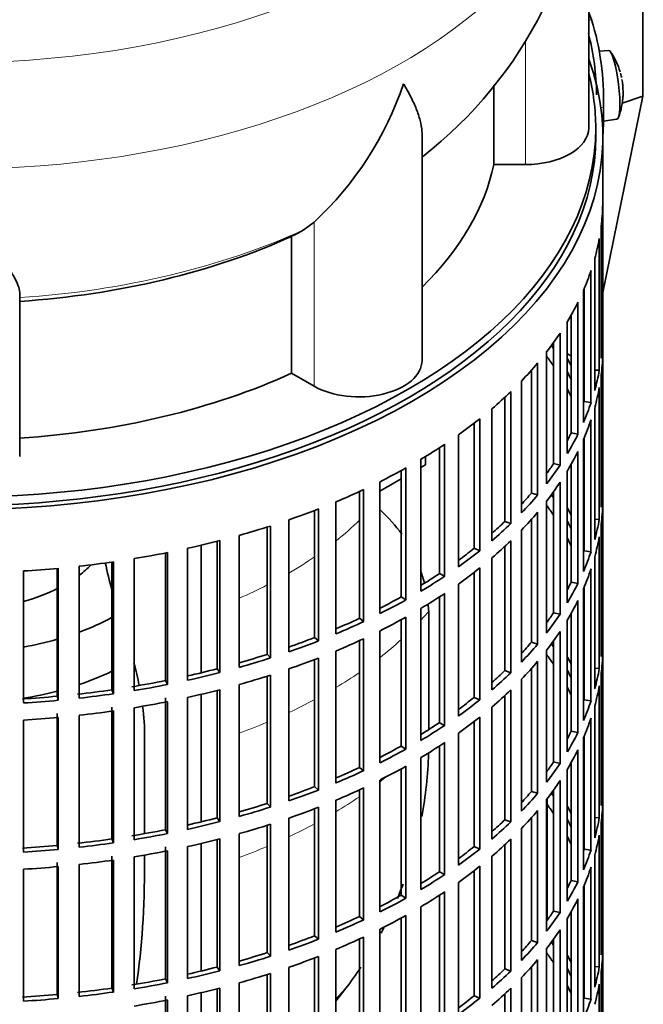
# Model space of a CAD drawing. Header units: millimetres. Extents: x 166 to 773, y -2192 to 1796.
# Tile 4 of 20: x 685 to 773, y -2082 to -1942. Entities that reach past the tile are written whole.
import ezdxf

# ---------------------------------------------------------------- set-up
doc = ezdxf.new("R2010")
doc.units = ezdxf.units.MM
for name, color, linetype in [('M5X8_UNI7687', 7, 'Continuous'), ('VSI134_DIFFUSORE', 7, 'Continuous'), ('VSI134_FILTRO_A', 7, 'Continuous'), ('VSI134_GIUNTO_8×', 7, 'Continuous'), ('VSI134_SUPPORTO_', 7, 'Continuous'), ('VSI134_TERMINALE', 7, 'Continuous')]:
    doc.layers.add(name, color=color, linetype=linetype)

# ---------------------------------------------------------------- blocks, each defined once
blk = doc.blocks.new('SE4')
at = {"layer": 'M5X8_UNI7687', "color": 7, "linetype": 'Continuous', "lineweight": 35}
for p, q in [((768.38, -1946.24), (767.08, -1946.36)), ((767.65, -1956.32), (769.58, -1956.03))]:
    blk.add_line(p, q, dxfattribs=at)
for centre, radius, start, end in [((760.47, -1952.18), 10, 16.6957, 35.0127), ((760.47, -1952.18), 10, 11.8797, 13.5278), ((1136.57, -1895.62), 370.34, 188.5064, 188.6141), ((760.47, -1952.18), 10, 338.98, 357.2751)]:
    blk.add_arc(centre, radius, start, end, dxfattribs=at)
for centre, major_axis, ratio, start_param, end_param in [((768.98, -1951.13), (0.6, -4.89), 0.169759, 0.004788, 3.136805), ((760.45, -1952.09), (-9.78, -2.08), 0.810411, 3.163117, 3.206609), ((760.48, -1952.3), (-9.94, -1.06), 0.589949, 3.053564, 3.168123), ((761.99, -1950.18), (7.36, -5.62), 0.747167, 0.443437, 0.593129)]:
    blk.add_ellipse(centre, major_axis=major_axis, ratio=ratio, start_param=start_param, end_param=end_param, dxfattribs=at)
at = {"layer": 'VSI134_DIFFUSORE', "color": 7, "linetype": 'Continuous', "lineweight": 35}
for p, q in [((765.57, -1957.29), (765.57, -1914.23)), ((752.04, -1951.18), (752.04, -1962.49)), ((741.84, -1990.36), (741.84, -1958.22)), ((752.04, -1962.49), (756.57, -1962.49)), ((726.48, -1970.69), (725.06, -1971.74)), ((723.28, -1972.71), (723.28, -1992.18)), ((684.57, -2004.06), (684.57, -1980.71)), ((723.28, -1992.18), (726.48, -1994.03))]:
    blk.add_line(p, q, dxfattribs=at)
at = {"layer": 'VSI134_DIFFUSORE', "color": 4, "linetype": 'Continuous', "lineweight": 9}
for p, q in [((756.57, -1962.49), (756.57, -1944.77)), ((726.48, -1994.03), (726.48, -1970.69))]:
    blk.add_line(p, q, dxfattribs=at)
at = {"layer": 'VSI134_DIFFUSORE', "color": 7, "linetype": 'Continuous', "lineweight": 35}
for centre, radius, start, end in [((704.3, -1913.08), 61.21, 307.9118, 358.9081), ((693.98, -1935.73), 47.73, 312.9143, 341.3628), ((717.15, -1959.34), 14.7, 294.6434, 302.5491)]:
    blk.add_arc(centre, radius, start, end, dxfattribs=at)
at = {"layer": 'VSI134_DIFFUSORE', "color": 4, "linetype": 'Continuous', "lineweight": 9}
for centre, major_axis, start_param, end_param in [((675.57, -1898.52), (85.67, 0), 2.812719, 6.283185), ((675.57, -1911.27), (-89.83, 0), 0, 3.208711), ((675.57, -1935.82), (79.5, 0), 4.82584, 5.384336)]:
    blk.add_ellipse(centre, major_axis=major_axis, ratio=0.57735, start_param=start_param, end_param=end_param, dxfattribs=at)
at = {"layer": 'VSI134_DIFFUSORE', "color": 7, "linetype": 'Continuous', "lineweight": 35}
for centre, major_axis, start_param, end_param in [((756.57, -1957.29), (-9, 0), 1.570796, 3.141593), ((675.57, -1957.29), (77, 0), 5.749077, 6.166034), ((675.57, -1937.81), (77, 0), 4.82954, 5.380636), ((732.84, -1990.36), (-9, 0), 0.785398, 3.141593), ((675.57, -1957.29), (77, 0), 4.82954, 5.380636)]:
    blk.add_ellipse(centre, major_axis=major_axis, ratio=0.57735, start_param=start_param, end_param=end_param, dxfattribs=at)
for points, knots in [([(741.84, -1958.23), (741.84, -1958.07), (741.84, -1957.92), (741.79, -1957.26), (741.7, -1956.74), (741.43, -1955.68), (741.25, -1955.13), (740.8, -1954.01), (740.53, -1953.43), (740.08, -1952.53), (739.92, -1952.23), (739.66, -1951.77), (739.57, -1951.61), (739.39, -1951.3), (739.3, -1951.14), (739.21, -1950.98)], [0.4604904, 0.4604904, 0.4604904, 0.4604904, 0.5, 0.5, 0.625, 0.625, 0.75, 0.75, 0.875, 0.875, 0.9375, 0.9375, 0.96875, 0.96875, 1, 1, 1, 1]), ([(684.57, -1980.71), (684.57, -1980.39), (684.48, -1980.03), (684.16, -1979.23), (683.94, -1978.79), (683.53, -1978.07), (683.38, -1977.82), (683.06, -1977.31), (682.89, -1977.04), (682.35, -1976.22), (681.95, -1975.64), (681.1, -1974.42), (680.65, -1973.78), (679.71, -1972.43), (679.21, -1971.71), (678.2, -1970.24), (677.68, -1969.47), (676.89, -1968.28), (676.63, -1967.87), (676.23, -1967.25), (676.1, -1967.05), (675.83, -1966.63), (675.7, -1966.41), (675.57, -1966.2)], [0, 0, 0, 0, 0.125, 0.125, 0.25, 0.25, 0.3125, 0.3125, 0.375, 0.375, 0.5, 0.5, 0.625, 0.625, 0.75, 0.75, 0.875, 0.875, 0.9375, 0.9375, 0.96875, 0.96875, 1, 1, 1, 1])]:
    blk.add_open_spline(points, degree=3, knots=knots, dxfattribs=at)
at = {"layer": 'VSI134_FILTRO_A', "color": 7, "linetype": 'Continuous', "lineweight": 35}
for p, q in [((767.57, -2122.63), (767.57, -1958.51)), ((767.55, -1968.37), (767.55, -1987.15)), ((767.34, -1971.25), (767.34, -1990.03)), ((767.07, -1973), (767.07, -1991.77)), ((766.42, -1975.86), (766.42, -1994.64)), ((765.89, -1977.58), (765.89, -1996.36)), ((764.81, -1980.4), (764.81, -1999.18)), ((764.92, -1980.15), (764.92, -1996.23)), ((764.03, -1982.09), (764.03, -2000.87)), ((763.07, -1983.89), (763.07, -2000.69)), ((762.52, -1984.84), (762.52, -2003.62)), ((761.49, -1986.48), (761.49, -2005.26)), ((760.56, -1987.82), (760.56, -2005.04)), ((767.34, -1987.14), (767.55, -1987.15)), ((759.57, -1989.15), (759.57, -2007.93)), ((767.55, -1989.6), (767.55, -2008.38)), ((758.29, -1990.73), (758.29, -2009.51)), ((757.41, -1991.76), (757.41, -2009.25)), ((766.42, -1991.73), (767.07, -1991.77)), ((767.34, -1992.48), (767.34, -2011.26)), ((755.99, -1993.29), (755.99, -2012.07)), ((754.47, -1994.81), (754.47, -2013.59)), ((767.07, -1994.22), (767.07, -2013)), ((753.63, -1995.6), (753.63, -2013.28)), ((764.92, -1996.23), (765.89, -1996.36)), ((751.79, -1997.24), (751.79, -2016.02)), ((766.42, -1997.09), (766.42, -2015.87)), ((749.26, -1999.3), (749.26, -2017.1)), ((750.05, -1998.67), (750.05, -2017.45)), ((765.89, -1998.81), (765.89, -2017.59)), ((747.01, -2000.96), (747.01, -2019.74)), ((763.07, -2000.69), (764.03, -2000.87)), ((745.06, -2002.3), (745.06, -2021.08)), ((764.81, -2001.63), (764.81, -2020.41)), ((764.92, -2001.38), (764.92, -2017.46)), ((744.32, -2002.79), (744.32, -2020.69)), ((764.03, -2003.31), (764.03, -2022.09)), ((741.68, -2004.43), (741.68, -2023.21)), ((760.56, -2005.04), (761.49, -2005.26)), ((763.07, -2005.12), (763.07, -2021.92)), ((738.86, -2006.04), (738.86, -2024.02)), ((739.54, -2005.67), (739.54, -2024.45)), ((762.52, -2006.07), (762.52, -2024.85)), ((735.85, -2007.62), (735.85, -2026.4)), ((761.49, -2007.71), (761.49, -2026.49)), ((732.93, -2009.02), (732.93, -2027.06)), ((733.53, -2008.74), (733.53, -2027.52)), ((757.41, -2009.25), (758.29, -2009.51)), ((760.56, -2009.05), (760.56, -2026.27)), ((767.34, -2008.37), (767.55, -2008.38)), ((729.57, -2010.5), (729.57, -2029.28)), ((759.57, -2010.38), (759.57, -2029.16)), ((767.55, -2010.83), (767.55, -2029.61)), ((726.55, -2011.71), (726.55, -2029.79)), ((727.09, -2011.5), (727.09, -2030.28)), ((758.29, -2011.96), (758.29, -2030.74)), ((722.87, -2013.05), (722.87, -2031.83)), ((753.63, -2013.28), (754.47, -2013.59)), ((757.41, -2012.99), (757.41, -2030.47)), ((766.42, -2012.95), (767.07, -2013)), ((719.79, -2014.07), (719.79, -2032.19)), ((720.25, -2013.93), (720.25, -2032.71)), ((755.99, -2014.52), (755.99, -2033.3)), ((767.34, -2013.71), (767.34, -2032.49)), ((712.69, -2016.1), (712.69, -2034.24)), ((713.07, -2016), (713.07, -2034.78)), ((715.81, -2015.26), (715.81, -2034.04)), ((754.47, -2016.04), (754.47, -2034.82)), ((767.07, -2015.45), (767.07, -2034.23)), ((705.3, -2017.76), (705.3, -2035.93)), ((705.6, -2017.7), (705.6, -2036.48)), ((708.45, -2017.1), (708.45, -2035.88)), ((749.26, -2017.1), (750.05, -2017.45)), ((753.63, -2016.83), (753.63, -2034.51)), ((764.92, -2017.46), (765.89, -2017.59)), ((697.69, -2019.05), (697.69, -2037.24)), ((697.91, -2019.02), (697.91, -2037.8)), ((700.84, -2018.57), (700.84, -2037.35)), ((751.79, -2018.47), (751.79, -2037.25)), ((766.42, -2018.32), (766.42, -2037.09)), ((685.09, -2020.33), (685.09, -2039.11)), ((689.92, -2019.96), (689.92, -2038.16)), ((690.05, -2019.95), (690.05, -2038.73)), ((693.03, -2019.65), (693.03, -2038.43)), ((744.32, -2020.69), (745.06, -2021.08)), ((749.26, -2020.53), (749.26, -2038.33)), ((750.05, -2019.9), (750.05, -2038.68)), ((765.89, -2020.04), (765.89, -2038.82)), ((763.07, -2021.92), (764.03, -2022.09)), ((747.01, -2022.19), (747.01, -2040.97)), ((764.81, -2022.86), (764.81, -2041.63)), ((764.92, -2022.61), (764.92, -2038.69)), ((738.86, -2024.02), (739.54, -2024.45)), ((744.32, -2024.02), (744.32, -2041.92)), ((745.06, -2023.53), (745.06, -2042.31)), ((764.03, -2024.54), (764.03, -2043.32)), ((741.68, -2025.66), (741.68, -2044.44)), ((760.56, -2026.27), (761.49, -2026.49)), ((732.93, -2027.06), (733.53, -2027.52)), ((738.86, -2027.27), (738.86, -2045.25)), ((739.54, -2026.9), (739.54, -2045.68)), ((762.52, -2027.3), (762.52, -2046.08)), ((763.07, -2026.35), (763.07, -2043.15)), ((735.85, -2028.85), (735.85, -2047.63)), ((761.49, -2028.94), (761.49, -2047.72)), ((726.55, -2029.79), (727.09, -2030.28)), ((732.93, -2030.25), (732.93, -2048.29)), ((733.53, -2029.97), (733.53, -2048.75)), ((757.41, -2030.47), (758.29, -2030.74)), ((760.56, -2030.28), (760.56, -2047.5)), ((767.34, -2029.6), (767.55, -2029.61)), ((729.57, -2031.73), (729.57, -2050.51)), ((759.57, -2031.61), (759.57, -2050.39)), ((719.79, -2032.19), (720.25, -2032.71)), ((726.55, -2032.94), (726.55, -2051.02)), ((727.09, -2032.73), (727.09, -2051.51)), ((758.29, -2033.19), (758.29, -2051.97)), ((767.55, -2032.06), (767.55, -2050.84)), ((712.69, -2034.24), (713.07, -2034.78)), ((722.87, -2034.28), (722.87, -2053.06)), ((753.63, -2034.51), (754.47, -2034.82)), ((757.41, -2034.22), (757.41, -2051.7)), ((766.42, -2034.18), (767.07, -2034.23)), ((705.3, -2035.93), (705.6, -2036.48)), ((719.79, -2035.3), (719.79, -2053.42)), ((720.25, -2035.16), (720.25, -2053.93)), ((755.99, -2035.75), (755.99, -2054.53)), ((767.34, -2034.94), (767.34, -2053.72)), ((697.69, -2037.24), (697.91, -2037.8)), ((712.69, -2037.33), (712.69, -2055.47)), ((713.07, -2037.23), (713.07, -2056.01)), ((715.81, -2036.49), (715.81, -2055.27)), ((754.47, -2037.27), (754.47, -2056.04)), ((767.07, -2036.68), (767.07, -2055.46)), ((689.92, -2038.16), (690.05, -2038.73)), ((705.3, -2038.38), (705.3, -2057.16)), ((708.45, -2038.33), (708.45, -2057.11)), ((749.26, -2038.33), (750.05, -2038.68)), ((753.63, -2038.06), (753.63, -2055.73)), ((764.92, -2038.69), (765.89, -2038.82)), ((697.69, -2039.69), (697.69, -2058.47)), ((697.91, -2040.25), (697.91, -2059.03)), ((700.84, -2039.8), (700.84, -2058.58)), ((705.6, -2038.93), (705.6, -2057.71)), ((751.79, -2039.7), (751.79, -2058.48)), ((766.42, -2039.54), (766.42, -2058.32)), ((685.09, -2041.56), (685.09, -2060.33)), ((689.92, -2040.61), (689.92, -2059.39)), ((690.05, -2041.18), (690.05, -2059.96)), ((693.03, -2040.88), (693.03, -2059.65)), ((750.05, -2041.13), (750.05, -2059.91)), ((765.89, -2041.27), (765.89, -2060.05)), ((744.32, -2041.92), (745.06, -2042.31)), ((749.26, -2041.75), (749.26, -2059.56)), ((747.01, -2043.42), (747.01, -2062.2)), ((763.07, -2043.15), (764.03, -2043.32)), ((764.81, -2044.08), (764.81, -2062.86)), ((764.92, -2043.84), (764.92, -2059.92)), ((738.86, -2045.25), (739.54, -2045.68)), ((744.32, -2045.25), (744.32, -2063.15)), ((745.06, -2044.76), (745.06, -2063.54)), ((764.03, -2045.77), (764.03, -2064.55)), ((741.68, -2046.89), (741.68, -2065.67)), ((732.93, -2048.29), (733.53, -2048.75)), ((738.86, -2048.5), (738.86, -2066.48)), ((739.54, -2048.13), (739.54, -2066.9)), ((760.56, -2047.5), (761.49, -2047.72)), ((762.52, -2048.53), (762.52, -2067.31)), ((763.07, -2047.58), (763.07, -2064.38)), ((735.85, -2050.08), (735.85, -2068.86)), ((726.55, -2051.02), (727.09, -2051.51)), ((732.93, -2051.48), (732.93, -2069.52)), ((733.53, -2051.2), (733.53, -2069.98)), ((760.56, -2051.51), (760.56, -2068.73)), ((761.49, -2050.17), (761.49, -2068.95)), ((767.34, -2050.83), (767.55, -2050.84)), ((757.41, -2051.7), (758.29, -2051.97)), ((759.57, -2052.84), (759.57, -2071.61)), ((719.79, -2053.42), (720.25, -2053.93)), ((726.55, -2054.17), (726.55, -2072.25)), ((727.09, -2053.96), (727.09, -2072.74)), ((729.57, -2052.96), (729.57, -2071.74)), ((767.55, -2053.29), (767.55, -2072.06)), ((712.69, -2055.47), (713.07, -2056.01)), ((722.87, -2055.51), (722.87, -2074.29)), ((757.41, -2055.44), (757.41, -2072.93)), ((758.29, -2054.42), (758.29, -2073.2)), ((766.42, -2055.41), (767.07, -2055.46)), ((719.79, -2056.53), (719.79, -2074.65)), ((720.25, -2056.38), (720.25, -2075.16)), ((753.63, -2055.73), (754.47, -2056.04)), ((755.99, -2056.98), (755.99, -2075.76)), ((767.34, -2056.17), (767.34, -2074.95)), ((697.69, -2058.47), (697.91, -2059.03)), ((705.3, -2057.16), (705.6, -2057.71)), ((713.07, -2058.46), (713.07, -2077.24)), ((715.81, -2057.72), (715.81, -2076.5)), ((754.47, -2058.49), (754.47, -2077.27)), ((767.07, -2057.91), (767.07, -2076.69)), ((689.92, -2059.39), (690.05, -2059.96)), ((705.3, -2059.61), (705.3, -2078.39)), ((708.45, -2059.56), (708.45, -2078.34)), ((712.69, -2058.55), (712.69, -2076.7)), ((749.26, -2059.56), (750.05, -2059.91)), ((753.63, -2059.29), (753.63, -2076.96)), ((764.92, -2059.92), (765.89, -2060.05)), ((697.69, -2060.92), (697.69, -2079.69)), ((700.84, -2061.03), (700.84, -2079.81)), ((705.6, -2060.16), (705.6, -2078.94)), ((751.79, -2060.93), (751.79, -2079.71)), ((766.42, -2060.77), (766.42, -2079.55)), ((689.92, -2061.83), (689.92, -2080.61)), ((690.05, -2062.41), (690.05, -2081.19)), ((693.03, -2062.1), (693.03, -2080.88)), ((697.91, -2061.48), (697.91, -2080.26)), ((750.05, -2062.36), (750.05, -2081.14)), ((765.89, -2062.49), (765.89, -2081.27)), ((685.09, -2062.78), (685.09, -2081.56)), ((744.32, -2063.15), (745.06, -2063.54)), ((749.26, -2062.98), (749.26, -2080.79)), ((747.01, -2064.65), (747.01, -2083.43)), ((763.07, -2064.38), (764.03, -2064.55)), ((764.81, -2065.31), (764.81, -2084.09)), ((764.92, -2065.07), (764.92, -2081.15)), ((738.86, -2066.48), (739.54, -2066.9)), ((744.32, -2066.47), (744.32, -2084.38)), ((745.06, -2065.99), (745.06, -2084.77)), ((741.68, -2068.12), (741.68, -2086.9)), ((764.03, -2067), (764.03, -2085.78)), ((732.93, -2069.52), (733.53, -2069.98)), ((738.86, -2069.73), (738.86, -2087.71)), ((739.54, -2069.35), (739.54, -2088.13)), ((760.56, -2068.73), (761.49, -2068.95)), ((763.07, -2068.81), (763.07, -2085.61)), ((762.52, -2069.75), (762.52, -2088.53)), ((726.55, -2072.25), (727.09, -2072.74)), ((733.53, -2072.43), (733.53, -2091.21)), ((735.85, -2071.3), (735.85, -2090.08)), ((761.49, -2071.4), (761.49, -2090.18)), ((767.34, -2072.06), (767.55, -2072.06)), ((732.93, -2072.71), (732.93, -2090.75)), ((757.41, -2072.93), (758.29, -2073.2)), ((760.56, -2072.74), (760.56, -2089.96)), ((719.79, -2074.65), (720.25, -2075.16)), ((727.09, -2075.19), (727.09, -2093.97)), ((729.57, -2074.19), (729.57, -2092.97)), ((759.57, -2074.06), (759.57, -2092.84)), ((767.55, -2074.51), (767.55, -2093.29)), ((712.69, -2076.7), (713.07, -2077.24)), ((722.87, -2076.74), (722.87, -2095.52)), ((726.55, -2075.4), (726.55, -2093.48)), ((757.41, -2076.67), (757.41, -2094.16)), ((758.29, -2075.65), (758.29, -2094.43)), ((766.42, -2076.64), (767.07, -2076.69)), ((719.79, -2077.76), (719.79, -2095.88)), ((720.25, -2077.61), (720.25, -2096.39)), ((753.63, -2076.96), (754.47, -2077.27)), ((767.34, -2077.4), (767.34, -2096.18)), ((705.3, -2078.39), (705.6, -2078.94)), ((715.81, -2078.95), (715.81, -2097.73)), ((755.99, -2078.21), (755.99, -2096.99)), ((767.07, -2079.14), (767.07, -2097.92)), ((689.92, -2080.61), (690.05, -2081.19)), ((697.69, -2079.69), (697.91, -2080.26)), ((705.3, -2080.84), (705.3, -2099.62)), ((708.45, -2080.79), (708.45, -2099.57)), ((712.69, -2079.78), (712.69, -2097.93)), ((713.07, -2079.69), (713.07, -2098.46)), ((749.26, -2080.79), (750.05, -2081.14)), ((753.63, -2080.52), (753.63, -2098.19)), ((754.47, -2079.72), (754.47, -2098.5)), ((705.6, -2081.39), (705.6, -2100.17)), ((764.92, -2081.15), (765.89, -2081.27))]:
    blk.add_line(p, q, dxfattribs=at)
for centre, major_axis, start_param, end_param in [((675.57, -1958.51), (-92, 0), -0.208894, 3.350487), ((675.57, -1958.51), (-91, 0), 0, 3.141593), ((675.57, -1967.5), (92, 0), 6.212375, 6.266729), ((675.57, -1967.5), (92, 0), -0.158077, -0.103722), ((675.57, -1967.5), (92, 0), -0.245343, -0.190989), ((675.57, -1967.5), (92, 0), -0.33261, -0.278255), ((675.57, -1967.5), (92, 0), -0.419876, -0.365522), ((675.57, -2007.5), (91, 0), 0.365223, 0.374965), ((675.57, -1986.28), (92, 0), 6.212375, 6.266729), ((675.57, -2009.95), (91, 0), 0.365223, 0.394539), ((675.57, -1988.72), (92, 0), 6.212375, 6.266729), ((675.57, -1967.5), (92, 0), -0.507143, -0.452788), ((675.57, -2007.5), (92, 0), 0.313806, 0.33261), ((675.57, -2007.5), (91, 0), 0.277957, 0.299174), ((675.57, -1986.28), (92, 0), -0.158077, -0.103722), ((675.57, -1967.5), (92, 0), -0.594409, -0.540055), ((675.57, -2009.95), (91, 0), 0.277957, 0.299174), ((675.57, -1988.72), (92, 0), -0.158077, -0.103722), ((675.57, -1986.28), (92, 0), -0.245343, -0.190989), ((675.57, -1967.5), (92, 0), -0.681676, -0.627321), ((675.57, -1988.72), (92, 0), -0.245343, -0.190989), ((675.57, -1986.28), (91, 0), -0.299174, -0.277957), ((675.57, -1986.28), (92, 0), -0.33261, -0.278255), ((675.57, -1967.5), (92, 0), -0.768942, -0.714588), ((675.57, -1988.72), (92, 0), -0.33261, -0.278255), ((675.57, -1986.28), (91, 0), -0.394539, -0.365223), ((675.57, -1986.28), (92, 0), -0.419876, -0.365522), ((675.57, -1967.5), (92, 0), -0.856209, -0.801854), ((675.57, -1988.72), (92, 0), -0.419876, -0.365522), ((675.57, -1967.5), (92, 0), -0.943475, -0.889121), ((675.57, -1986.28), (91, 0), -0.486998, -0.45249), ((675.57, -2007.5), (92, 0), 6.212375, 6.266729), ((675.57, -1986.28), (92, 0), -0.507143, -0.452788), ((675.57, -2028.73), (91, 0), 0.365223, 0.374965), ((675.57, -2009.95), (92, 0), 6.212375, 6.266729), ((675.57, -1967.5), (92, 0), -1.030742, -0.976387), ((675.57, -1988.72), (92, 0), -0.507143, -0.452788), ((675.57, -2031.18), (91, 0), 0.365223, 0.394539), ((675.57, -2028.73), (92, 0), 0.313806, 0.33261), ((675.57, -1986.28), (91, 0), -0.577951, -0.539756), ((675.57, -1986.28), (92, 0), -0.594409, -0.540055), ((675.57, -2028.73), (91, 0), 0.277957, 0.299174), ((675.57, -2007.5), (92, 0), -0.158077, -0.103722), ((675.57, -1967.5), (92, 0), -1.118008, -1.063654), ((675.57, -1967.5), (92, 0), -1.205275, -1.15092), ((675.57, -1988.72), (92, 0), -0.594409, -0.540055), ((675.57, -2031.18), (91, 0), 0.277957, 0.299174), ((675.57, -2009.95), (92, 0), -0.158077, -0.103722), ((675.57, -1967.5), (92, 0), -1.292541, -1.238186), ((675.57, -1986.28), (91, 0), -0.668018, -0.627022), ((675.57, -1986.28), (92, 0), -0.681676, -0.627321), ((675.57, -2007.5), (92, 0), -0.245343, -0.190989), ((675.57, -1967.5), (92, 0), -1.379807, -1.325453), ((675.57, -1967.5), (92, 0), -1.467074, -1.412719), ((675.57, -1986.28), (91, 0), -0.757518, -0.714289), ((675.57, -1988.72), (92, 0), -0.681676, -0.627321), ((675.57, -2009.95), (92, 0), -0.245343, -0.190989), ((675.57, -1986.28), (92, 0), -0.768942, -0.714588), ((675.57, -2007.5), (91, 0), -0.299174, -0.277957), ((675.57, -2007.5), (92, 0), -0.33261, -0.278255), ((675.57, -1986.28), (91, 0), -0.846635, -0.801555), ((675.57, -1986.28), (92, 0), -0.856209, -0.801854), ((675.57, -1988.72), (92, 0), -0.768942, -0.714588), ((675.57, -2009.95), (92, 0), -0.33261, -0.278255), ((675.57, -2007.5), (91, 0), -0.394539, -0.365223), ((675.57, -1986.28), (91, 0), -0.935485, -0.888822), ((675.57, -1986.28), (92, 0), -0.943475, -0.889121), ((675.57, -1988.72), (92, 0), -0.856209, -0.801854), ((675.57, -2007.5), (92, 0), -0.419876, -0.365522), ((675.57, -2009.95), (92, 0), -0.419876, -0.365522), ((675.57, -1986.28), (91, 0), -1.024141, -0.976088), ((675.57, -1986.28), (92, 0), -1.030742, -0.976387), ((675.57, -1988.72), (92, 0), -0.943475, -0.889121), ((675.57, -2007.5), (91, 0), -0.486998, -0.45249), ((675.57, -2028.73), (92, 0), 6.212375, 6.266729), ((675.57, -2007.5), (92, 0), -0.507143, -0.452788), ((675.57, -2049.96), (91, 0), 0.365223, 0.374965), ((675.57, -1986.28), (91, 0), -1.112655, -1.063355), ((675.57, -1986.28), (92, 0), -1.118008, -1.063654), ((675.57, -1988.72), (92, 0), -1.030742, -0.976387), ((675.57, -2009.95), (92, 0), -0.507143, -0.452788), ((675.57, -2052.41), (91, 0), 0.365223, 0.394539), ((675.57, -2049.96), (92, 0), 0.313806, 0.33261), ((675.57, -2031.18), (92, 0), 6.212375, 6.266729), ((675.57, -1986.28), (91, 0), -1.201065, -1.150621), ((675.57, -2007.5), (91, 0), -0.577951, -0.539756), ((675.57, -2049.96), (91, 0), 0.277957, 0.299174), ((675.57, -2028.73), (92, 0), -0.158077, -0.103722), ((675.57, -1986.28), (91, 0), -1.29284, -1.237888), ((675.57, -1986.28), (92, 0), -1.205275, -1.15092), ((675.57, -1988.72), (92, 0), -1.118008, -1.063654), ((675.57, -2007.5), (92, 0), -0.594409, -0.540055), ((675.57, -1986.28), (91, 0), -1.380106, -1.325154), ((675.57, -1986.28), (92, 0), -1.292541, -1.238186), ((675.57, -1988.72), (92, 0), -1.205275, -1.15092), ((675.57, -2009.95), (92, 0), -0.594409, -0.540055), ((675.57, -2052.41), (91, 0), 0.277957, 0.299174), ((675.57, -2031.18), (92, 0), -0.158077, -0.103722), ((675.57, -1986.28), (91, 0), -1.467373, -1.412421), ((675.57, -1986.28), (92, 0), -1.467074, -1.412719), ((675.57, -1986.28), (92, 0), -1.379807, -1.325453), ((675.57, -2007.5), (91, 0), -0.668018, -0.627022), ((675.57, -2007.5), (92, 0), -0.681676, -0.627321), ((675.57, -2028.73), (92, 0), -0.245343, -0.190989), ((675.57, -1988.72), (92, 0), -1.379807, -1.325453), ((675.57, -1988.72), (92, 0), -1.292541, -1.238186), ((675.57, -1988.72), (92, 0), -1.467074, -1.412719), ((675.57, -2009.95), (92, 0), -0.681676, -0.627321), ((675.57, -2031.18), (92, 0), -0.245343, -0.190989), ((675.57, -2007.5), (91, 0), -0.757518, -0.714289), ((675.57, -2007.5), (92, 0), -0.768942, -0.714588), ((675.57, -2028.73), (91, 0), -0.299174, -0.277957), ((675.57, -2028.73), (92, 0), -0.33261, -0.278255), ((675.57, -2007.5), (91, 0), -0.846635, -0.801555), ((675.57, -2007.5), (92, 0), -0.856209, -0.801854), ((675.57, -2009.95), (92, 0), -0.768942, -0.714588), ((675.57, -2031.18), (92, 0), -0.33261, -0.278255), ((675.57, -2007.5), (91, 0), -0.935485, -0.888822), ((675.57, -2009.95), (92, 0), -0.856209, -0.801854), ((675.57, -2028.73), (91, 0), -0.394539, -0.365223), ((675.57, -2028.73), (92, 0), -0.419876, -0.365522), ((675.57, -2007.5), (92, 0), -0.943475, -0.889121), ((675.57, -2007.5), (91, 0), -1.024141, -0.976088), ((675.57, -2007.5), (92, 0), -1.030742, -0.976387), ((675.57, -2009.95), (92, 0), -0.943475, -0.889121), ((675.57, -2031.18), (92, 0), -0.419876, -0.365522), ((675.57, -2049.96), (92, 0), 6.212375, 6.266729), ((675.57, -2028.73), (91, 0), -0.486998, -0.45249), ((675.57, -2028.73), (92, 0), -0.507143, -0.452788), ((675.57, -2071.19), (91, 0), 0.365223, 0.374965), ((675.57, -2007.5), (91, 0), -1.112655, -1.063355), ((675.57, -2007.5), (92, 0), -1.118008, -1.063654), ((675.57, -2009.95), (92, 0), -1.030742, -0.976387), ((675.57, -2073.64), (91, 0), 0.365223, 0.394539), ((675.57, -2071.19), (92, 0), 0.313806, 0.33261), ((675.57, -2052.41), (92, 0), 6.212375, 6.266729), ((675.57, -2007.5), (91, 0), -1.201065, -1.150621), ((675.57, -2031.18), (92, 0), -0.507143, -0.452788), ((675.57, -2071.19), (91, 0), 0.277957, 0.299174), ((675.57, -2049.96), (92, 0), -0.158077, -0.103722), ((675.57, -2007.5), (92, 0), -1.205275, -1.15092), ((675.57, -2009.95), (92, 0), -1.118008, -1.063654), ((675.57, -2028.73), (91, 0), -0.577951, -0.539756), ((675.57, -2028.73), (92, 0), -0.594409, -0.540055), ((675.57, -2007.5), (91, 0), -1.380106, -1.325154), ((675.57, -2007.5), (91, 0), -1.29284, -1.237888), ((675.57, -2007.5), (92, 0), -1.292541, -1.238186), ((675.57, -2009.95), (92, 0), -1.205275, -1.15092), ((675.57, -2031.18), (92, 0), -0.594409, -0.540055), ((675.57, -2073.64), (91, 0), 0.277957, 0.299174), ((675.57, -2071.19), (92, 0), 0.240575, 0.245343), ((675.57, -2052.41), (92, 0), -0.158077, -0.103722), ((675.57, -2007.5), (91, 0), -1.467373, -1.412421), ((675.57, -2007.5), (92, 0), -1.379807, -1.325453), ((675.57, -2028.73), (91, 0), -0.668018, -0.627022), ((675.57, -2028.73), (92, 0), -0.681676, -0.627321), ((675.57, -2049.96), (91, 0), -0.196715, -0.19069), ((675.57, -2007.5), (92, 0), -1.467074, -1.412719), ((675.57, -2009.95), (92, 0), -1.292541, -1.238186), ((675.57, -2049.96), (92, 0), -0.245343, -0.190989), ((675.57, -2009.95), (92, 0), -1.467074, -1.412719), ((675.57, -2009.95), (92, 0), -1.379807, -1.325453), ((675.57, -2031.18), (92, 0), -0.681676, -0.627321), ((675.57, -2052.41), (92, 0), -0.245343, -0.190989), ((675.57, -2028.73), (91, 0), -0.757518, -0.714289), ((675.57, -2028.73), (92, 0), -0.768942, -0.714588), ((675.57, -2049.96), (91, 0), -0.299174, -0.277957), ((675.57, -2049.96), (92, 0), -0.33261, -0.278255), ((675.57, -2028.73), (91, 0), -0.846635, -0.801555), ((675.57, -2028.73), (92, 0), -0.856209, -0.801854), ((675.57, -2031.18), (92, 0), -0.768942, -0.714588), ((675.57, -2052.41), (92, 0), -0.33261, -0.278255), ((675.57, -2028.73), (91, 0), -0.935485, -0.888822), ((675.57, -2031.18), (92, 0), -0.856209, -0.801854), ((675.57, -2049.96), (91, 0), -0.394539, -0.365223), ((675.57, -2049.96), (92, 0), -0.419876, -0.365522), ((675.57, -2028.73), (92, 0), -0.943475, -0.889121), ((675.57, -2028.73), (91, 0), -1.024141, -0.976088), ((675.57, -2031.18), (92, 0), -0.943475, -0.889121), ((675.57, -2052.41), (92, 0), -0.419876, -0.365522), ((675.57, -2071.19), (92, 0), 6.212375, 6.266729), ((675.57, -2028.73), (92, 0), -1.030742, -0.976387), ((675.57, -2049.96), (91, 0), -0.486998, -0.45249), ((675.57, -2049.96), (92, 0), -0.507143, -0.452788), ((675.57, -2092.42), (91, 0), 0.365223, 0.374965), ((675.57, -2028.73), (91, 0), -1.112655, -1.063355), ((675.57, -2028.73), (92, 0), -1.118008, -1.063654), ((675.57, -2031.18), (92, 0), -1.030742, -0.976387), ((675.57, -2094.87), (91, 0), 0.365223, 0.394539), ((675.57, -2092.42), (92, 0), 0.313806, 0.33261), ((675.57, -2073.64), (92, 0), 6.212375, 6.266729), ((675.57, -2028.73), (91, 0), -1.201065, -1.150621), ((675.57, -2052.41), (92, 0), -0.507143, -0.452788), ((675.57, -2071.19), (92, 0), -0.158077, -0.103722), ((675.57, -2028.73), (92, 0), -1.205275, -1.15092), ((675.57, -2031.18), (92, 0), -1.118008, -1.063654), ((675.57, -2049.96), (91, 0), -0.577951, -0.539756), ((675.57, -2049.96), (92, 0), -0.594409, -0.540055), ((675.57, -2092.42), (91, 0), 0.277957, 0.299174), ((675.57, -2028.73), (91, 0), -1.29284, -1.237888), ((675.57, -2028.73), (92, 0), -1.292541, -1.238186), ((675.57, -2094.87), (91, 0), 0.277957, 0.299174), ((675.57, -2073.64), (92, 0), -0.158077, -0.103722), ((675.57, -2028.73), (91, 0), -1.467373, -1.412421), ((675.57, -2028.73), (91, 0), -1.380106, -1.325154), ((675.57, -2028.73), (92, 0), -1.379807, -1.325453), ((675.57, -2031.18), (92, 0), -1.205275, -1.15092), ((675.57, -2049.96), (91, 0), -0.668018, -0.627022), ((675.57, -2052.41), (92, 0), -0.594409, -0.540055), ((675.57, -2028.73), (92, 0), -1.467074, -1.412719), ((675.57, -2031.18), (92, 0), -1.292541, -1.238186), ((675.57, -2049.96), (92, 0), -0.681676, -0.627321), ((675.57, -2071.19), (92, 0), -0.245343, -0.190989)]:
    blk.add_ellipse(centre, major_axis=major_axis, ratio=0.57735, start_param=start_param, end_param=end_param, dxfattribs=at)
at = {"layer": 'VSI134_GIUNTO_8×', "color": 7, "linetype": 'Continuous', "lineweight": 35}
for centre, major_axis, start_param, end_param in [((675.57, -2013.22), (-22, 0), -3.795301, -3.653859), ((675.57, -2013.22), (-22, 0), 2.018583, 2.287896), ((675.57, -2013.22), (-32.5, 0), -4.14508, -3.963396), ((675.57, -2013.22), (-32.5, 0), -4.414934, -4.255007), ((675.57, -2019.31), (-34.5, 0), -4.181601, -4.016029), ((675.57, -2019.31), (-34.5, 0), -4.432658, -4.283346)]:
    blk.add_ellipse(centre, major_axis=major_axis, ratio=0.57735, start_param=start_param, end_param=end_param, dxfattribs=at)
at = {"layer": 'VSI134_SUPPORTO_', "color": 7, "linetype": 'Continuous', "lineweight": 35}
for p, q in [((766.57, -1958.51), (766.57, -1957.29)), ((742.32, -2005.21), (741.68, -2005.58)), ((742.32, -2005.21), (742.32, -2004.05)), ((738.86, -2007.21), (735.85, -2008.95)), ((710.39, -2016.66), (710.39, -2034.81)), ((742.79, -2042.92), (742.79, -2026.08)), ((710.39, -2037.89), (710.39, -2056.04)), ((702.35, -2057.72), (702.35, -2043.84)), ((759.64, -2052.75), (759.64, -2070.07)), ((710.39, -2059.12), (710.39, -2077.27)), ((702.35, -2061.9), (702.35, -2060.77)), ((710.39, -2080.35), (710.39, -2098.5)), ((729.57, -2081.56), (731, -2079.72))]:
    blk.add_line(p, q, dxfattribs=at)
for centre, radius, start, end in [((721.92, -2027.21), 20.9, 35.4329, 47.7987), ((721.92, -2027.21), 20.9, 14.0259, 19.2298), ((721.92, -2027.21), 20.9, 3.1007, 5.7566), ((684.59, -2044.59), 58.21, 349.4038, 358.3179), ((684.59, -2044.59), 58.21, 337.4118, 339.555), ((684.59, -2044.59), 58.21, 332.0207, 332.8941), ((684.59, -2044.59), 58.21, 322.877, 326.4969)]:
    blk.add_arc(centre, radius, start, end, dxfattribs=at)
for centre, major_axis, ratio, start_param, end_param in [((675.57, -1957.29), (91, 0), 0.57735, 2.993207, 6.283185), ((675.57, -1957.29), (91, 0), 0.57735, 0, 0.148386), ((707.71, -2018.05), (-8.14, 34.04), 0.31246, 1.529366, 1.643573), ((696.61, -2035.84), (3.49, -14.59), 0.31246, 1.44286, 1.661698), ((696.61, -2035.84), (3.49, -14.59), 0.31246, 0.917533, 1.237075), ((667.91, -2013.89), (20.93, -87.53), 0.31246, 0.65805, 0.917533)]:
    blk.add_ellipse(centre, major_axis=major_axis, ratio=ratio, start_param=start_param, end_param=end_param, dxfattribs=at)
at = {"layer": 'VSI134_SUPPORTO_', "color": 4, "linetype": 'Continuous', "lineweight": 9}
for centre, major_axis, start_param, end_param in [((675.57, -1993.57), (66.6, 0), -0.625209, -0.533057), ((675.57, -1993.57), (66.6, 0), -0.780897, -0.698932), ((675.57, -1993.57), (66.6, 0), -0.921885, -0.844673), ((675.57, -2006.88), (75, 0), -0.491682, -0.459415), ((675.57, -2006.88), (75, 0), -0.63707, -0.566131), ((675.57, -2006.88), (75, 0), -0.766956, -0.70007), ((675.57, -2006.88), (75, 0), -0.888301, -0.823319), ((675.57, -2006.88), (75, 0), -1.004352, -0.94022), ((675.57, -2024.56), (75, 0), -0.63707, -0.618187), ((675.57, -2024.56), (75, 0), -0.766956, -0.70007), ((675.57, -2024.56), (75, 0), -0.888301, -0.823319), ((675.57, -2024.56), (75, 0), -1.004352, -0.94022), ((675.57, -2063.34), (62.27, 0), -0.521266, -0.473078)]:
    blk.add_ellipse(centre, major_axis=major_axis, ratio=0.57735, start_param=start_param, end_param=end_param, dxfattribs=at)
at = {"layer": 'VSI134_TERMINALE', "color": 7, "linetype": 'Continuous', "lineweight": 35}
for p, q in [((773.28, -1925.2), (773.28, -1952.75)), ((767.57, -1980.68), (773.28, -1952.75)), ((770.35, -1953.73), (773.28, -1952.75)), ((767.67, -1954.33), (767.67, -1955.96)), ((763.07, -1989.77), (762.52, -1989.37))]:
    blk.add_line(p, q, dxfattribs=at)
at = {"layer": 'VSI134_TERMINALE', "color": 4, "linetype": 'Continuous', "lineweight": 9}
for p, q in [((765.57, -1941.9), (765.98, -1941.87)), ((767.28, -1954.36), (767.67, -1954.33)), ((767.67, -1955.96), (767.46, -1955.98))]:
    blk.add_line(p, q, dxfattribs=at)
at = {"layer": 'VSI134_TERMINALE', "color": 7, "linetype": 'Continuous', "lineweight": 35}
for centre, radius, start, end in [((729.05, -1953.2), 38.63, 358.3189, 17.0497), ((729.8, -1953.06), 36.9, 0.7945, 14.5372)]:
    blk.add_arc(centre, radius, start, end, dxfattribs=at)
blk.add_ellipse((675.57, -1954.43), major_axis=(93, 0), ratio=0.57735, start_param=0.236132, end_param=0.254688, dxfattribs=at)
blk.add_open_spline([(767.67, -1955.96), (767.67, -1956.45), (767.66, -1956.89), (767.63, -1957.5), (767.62, -1957.69), (767.61, -1957.95), (767.6, -1958.03), (767.59, -1958.11)], degree=3, knots=[0, 0, 0, 0, 0.125, 0.125, 0.1875, 0.1875, 0.2147272, 0.2147272, 0.2147272, 0.2147272], dxfattribs=at)

msp = doc.modelspace()

# ---------------------------------------------------------------- block references
msp.add_blockref('SE4', (0, 0))

doc.saveas('drawing.dxf')
